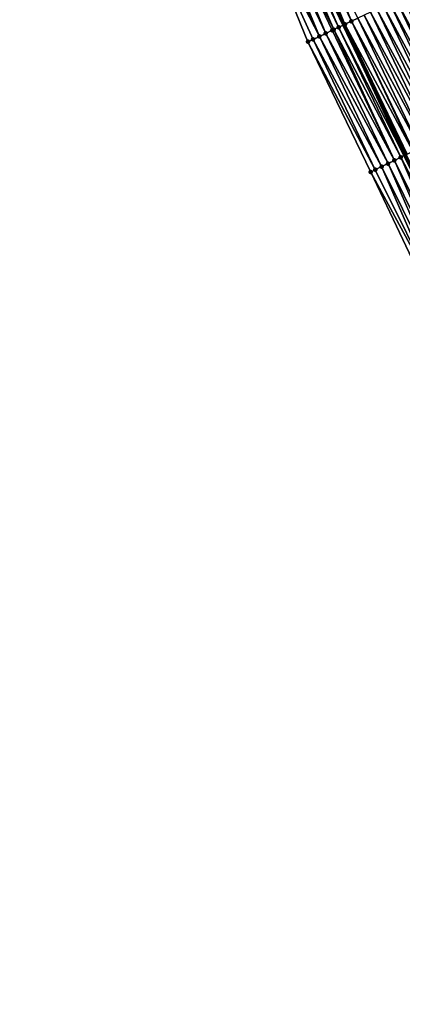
# Model space of a CAD drawing. Header units: feet. Extents: x 2007189 to 2022806, y 818621 to 837694.
# Tile 189 of 256: x 2011894 to 2011948, y 825618 to 825757. Entities that reach past the tile are written whole.
import ezdxf

# ---------------------------------------------------------------- set-up
doc = ezdxf.new("R2010")
doc.units = ezdxf.units.FT
doc.header["$MEASUREMENT"] = 0
for name, color, linetype, lineweight in [('EP_Travel Lane', 172, 'Continuous', 53), ('Road Shots', 141, 'Continuous', 100), ('Road X-Section', 40, 'Continuous', 13)]:
    doc.layers.add(name, color=color, linetype=linetype, lineweight=lineweight)
doc.layers.add('I-77-MM17-21_SB-Surface-Border', color=7, linetype='Continuous')
doc.layers.add('I-77-MM17-21_SB-Surface-TIN', color=7, linetype='Continuous')

msp = doc.modelspace()

# ---------------------------------------------------------------- linework, layer by layer
at = {"layer": 'EP_Travel Lane'}
msp.add_polyline3d([(2011896.79101751, 825847.1262800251, 324.9454675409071), (2011905.180451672, 825828.9721338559, 325.1568224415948), (2011913.701363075, 825810.6218169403, 325.3880434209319), (2011922.28296455, 825792.5575838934, 325.5871844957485), (2011930.864710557, 825774.4930466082, 325.751453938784), (2011939.446367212, 825756.4286974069, 325.9372686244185), (2011948.227863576, 825738.0689882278, 326.0821515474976), (2011957.063169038, 825720.1265619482, 326.1713105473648), (2011965.898589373, 825702.1839023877, 326.212949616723), (2011974.734025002, 825684.2412117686, 326.2482468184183), (2011983.707247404, 825666.0826881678, 326.2730386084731), (2011992.770187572, 825648.2538457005, 326.2442424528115), (2012001.833100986, 825630.4250558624, 326.2422118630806), (2012010.896015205, 825612.5962644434, 326.2392969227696)], dxfattribs=at)
at = {"layer": 'I-77-MM17-21_SB-Surface-Border', "color": 3, "linetype": 'Continuous', "lineweight": -3}
msp.add_polyline3d([(2012008.256578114, 825611.2545696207, 326.2436823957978), (2011998.777526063, 825628.8718510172, 326.256835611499), (2011988.573666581, 825646.1207594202, 326.2974767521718), (2011979.549074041, 825663.9690702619, 326.3162745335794), (2011969.981541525, 825681.8929778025, 326.3155850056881), (2011960.838219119, 825699.6835074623, 326.279414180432), (2011951.911777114, 825717.5811754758, 326.2362635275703), (2011943.324197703, 825735.6461292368, 326.1639419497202), (2011934.442048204, 825754.0539478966, 326.0711691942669), (2011926.876137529, 825772.6002831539, 325.8557425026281), (2011918.111044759, 825790.5773278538, 325.6508348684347), (2011911.256532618, 825809.4615583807, 325.4451628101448), (2011902.095382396, 825827.5473982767, 325.2317235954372), (2011893.691531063, 825845.69492447, 325.023744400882)], dxfattribs=at)
at = {"layer": 'I-77-MM17-21_SB-Surface-TIN', "color": 128, "linetype": 'Continuous', "lineweight": -3}
for points in [[(2011939.679093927, 825756.5391269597, 325.9302394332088), (2011932.004375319, 825775.033731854, 325.7086897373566), (2011931.100898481, 825774.6050948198, 325.742105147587)], [(2011940.582588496, 825756.9677266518, 325.8925463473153), (2011932.907841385, 825775.4623915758, 325.677873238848), (2011932.004375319, 825775.033731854, 325.7086897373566)], [(2011939.679093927, 825756.5391269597, 325.9302394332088), (2011940.582588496, 825756.9677266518, 325.8925463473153), (2011932.004375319, 825775.033731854, 325.7086897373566)], [(2011940.582588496, 825756.9677266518, 325.8925463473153), (2011941.486078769, 825757.3963353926, 325.8558898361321), (2011932.907841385, 825775.4623915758, 325.677873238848)], [(2011936.968782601, 825755.2529648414, 326.0017310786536), (2011929.293980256, 825773.7477460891, 325.8003831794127), (2011928.390567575, 825773.3189739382, 325.8183205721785)], [(2011938.078162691, 825755.7794567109, 325.9764079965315), (2011930.197411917, 825774.1764782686, 325.7778669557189), (2011929.293980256, 825773.7477460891, 325.8003831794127)], [(2011936.968782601, 825755.2529648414, 326.0017310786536), (2011937.872207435, 825755.6817113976, 325.9808617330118), (2011929.293980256, 825773.7477460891, 325.8003831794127)], [(2011937.872207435, 825755.6817113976, 325.9808617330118), (2011938.078162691, 825755.7794567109, 325.9764079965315), (2011929.293980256, 825773.7477460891, 325.8003831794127)], [(2011938.775642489, 825756.1104364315, 325.957526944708), (2011930.864710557, 825774.4930466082, 325.751453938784), (2011930.197411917, 825774.1764782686, 325.7778669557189)], [(2011938.078162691, 825755.7794567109, 325.9764079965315), (2011938.775642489, 825756.1104364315, 325.957526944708), (2011930.197411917, 825774.1764782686, 325.7778669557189)], [(2011931.100898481, 825774.6050948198, 325.742105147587), (2011930.864710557, 825774.4930466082, 325.751453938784), (2011939.446367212, 825756.4286974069, 325.9372686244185)], [(2011938.775642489, 825756.1104364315, 325.957526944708), (2011939.446367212, 825756.4286974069, 325.9372686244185), (2011930.864710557, 825774.4930466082, 325.751453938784)], [(2011939.679093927, 825756.5391269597, 325.9302394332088), (2011931.100898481, 825774.6050948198, 325.742105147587), (2011939.446367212, 825756.4286974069, 325.9372686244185)], [(2011936.065345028, 825754.8242451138, 326.0256737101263), (2011927.487139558, 825772.890234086, 325.8399578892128), (2011926.876137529, 825772.6002831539, 325.8557425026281)], [(2011934.442048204, 825754.0539478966, 326.0711691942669), (2011935.161907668, 825754.3955249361, 326.0495648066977), (2011926.876137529, 825772.6002831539, 325.8557425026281)], [(2011935.161907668, 825754.3955249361, 326.0495648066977), (2011936.065345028, 825754.8242451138, 326.0256737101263), (2011926.876137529, 825772.6002831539, 325.8557425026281)], [(2011936.065345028, 825754.8242451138, 326.0256737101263), (2011928.390567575, 825773.3189739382, 325.8183205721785), (2011927.487139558, 825772.890234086, 325.8399578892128)], [(2011936.065345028, 825754.8242451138, 326.0256737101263), (2011936.968782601, 825755.2529648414, 326.0017310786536), (2011928.390567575, 825773.3189739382, 325.8183205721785)], [(2011955.622125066, 825741.7213233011, 325.7778434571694), (2011946.907035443, 825759.9679561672, 325.6323228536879), (2011946.003553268, 825759.5393303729, 325.6670258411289)], [(2011956.518713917, 825742.1641872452, 325.7411416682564), (2011947.81052916, 825760.396557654, 325.5948353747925), (2011946.907035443, 825759.9679561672, 325.6323228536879)], [(2011955.622125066, 825741.7213233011, 325.7778434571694), (2011956.518713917, 825742.1641872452, 325.7411416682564), (2011946.907035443, 825759.9679561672, 325.6323228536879)], [(2011952.035759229, 825739.9498886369, 325.9289499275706), (2011943.293057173, 825758.2535573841, 325.7830934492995), (2011942.389571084, 825757.8249398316, 325.8187405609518)], [(2011952.93235216, 825740.3927443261, 325.8905670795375), (2011944.196551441, 825758.6821577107, 325.7454730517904), (2011943.293057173, 825758.2535573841, 325.7830934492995)], [(2011952.035759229, 825739.9498886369, 325.9289499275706), (2011952.93235216, 825740.3927443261, 325.8905670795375), (2011943.293057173, 825758.2535573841, 325.7830934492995)], [(2011953.828955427, 825740.8355790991, 325.8479247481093), (2011945.10006668, 825759.1107138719, 325.7027933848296), (2011944.196551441, 825758.6821577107, 325.7454730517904)], [(2011952.93235216, 825740.3927443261, 325.8905670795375), (2011953.828955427, 825740.8355790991, 325.8479247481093), (2011944.196551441, 825758.6821577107, 325.7454730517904)], [(2011954.725545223, 825741.2784411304, 325.8108334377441), (2011946.003553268, 825759.5393303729, 325.6670258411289), (2011945.10006668, 825759.1107138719, 325.7027933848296)], [(2011953.828955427, 825740.8355790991, 325.8479247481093), (2011954.725545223, 825741.2784411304, 325.8108334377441), (2011945.10006668, 825759.1107138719, 325.7027933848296)], [(2011954.725545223, 825741.2784411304, 325.8108334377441), (2011955.622125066, 825741.7213233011, 325.7778434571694), (2011946.003553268, 825759.5393303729, 325.6670258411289)], [(2011949.265710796, 825738.581677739, 326.0481718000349), (2011940.582588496, 825756.9677266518, 325.8925463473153), (2011939.679093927, 825756.5391269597, 325.9302394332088)], [(2011950.24257638, 825739.0641711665, 326.0044749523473), (2011941.486078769, 825757.3963353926, 325.8558898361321), (2011940.582588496, 825756.9677266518, 325.8925463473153)], [(2011949.265710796, 825738.581677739, 326.0481718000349), (2011949.345978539, 825738.6213254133, 326.0448812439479), (2011940.582588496, 825756.9677266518, 325.8925463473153)], [(2011949.345978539, 825738.6213254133, 326.0448812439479), (2011950.24257638, 825739.0641711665, 326.0044749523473), (2011940.582588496, 825756.9677266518, 325.8925463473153)], [(2011951.139160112, 825739.5070454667, 325.9698821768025), (2011942.389571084, 825757.8249398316, 325.8187405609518), (2011941.486078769, 825757.3963353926, 325.8558898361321)], [(2011950.24257638, 825739.0641711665, 326.0044749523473), (2011951.139160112, 825739.5070454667, 325.9698821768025), (2011941.486078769, 825757.3963353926, 325.8558898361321)], [(2011951.139160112, 825739.5070454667, 325.9698821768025), (2011952.035759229, 825739.9498886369, 325.9289499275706), (2011942.389571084, 825757.8249398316, 325.8187405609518)], [(2011946.656347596, 825737.2924591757, 326.0991049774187), (2011937.872207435, 825755.6817113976, 325.9808617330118), (2011936.968782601, 825755.2529648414, 326.0017310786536)], [(2011946.656347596, 825737.2924591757, 326.0991049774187), (2011938.078162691, 825755.7794567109, 325.9764079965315), (2011937.872207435, 825755.6817113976, 325.9808617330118)], [(2011947.552866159, 825737.7354653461, 326.0913670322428), (2011938.775642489, 825756.1104364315, 325.957526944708), (2011938.078162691, 825755.7794567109, 325.9764079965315)], [(2011946.656347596, 825737.2924591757, 326.0991049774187), (2011947.552866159, 825737.7354653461, 326.0913670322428), (2011938.078162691, 825755.7794567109, 325.9764079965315)], [(2011948.018370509, 825737.9654913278, 326.0875798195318), (2011939.446367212, 825756.4286974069, 325.9372686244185), (2011938.775642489, 825756.1104364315, 325.957526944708)], [(2011947.552866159, 825737.7354653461, 326.0913670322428), (2011948.018370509, 825737.9654913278, 326.0875798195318), (2011938.775642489, 825756.1104364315, 325.957526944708)], [(2011948.449402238, 825738.1784360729, 326.0764111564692), (2011939.679093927, 825756.5391269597, 325.9302394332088), (2011939.446367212, 825756.4286974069, 325.9372686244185)], [(2011948.018370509, 825737.9654913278, 326.0875798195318), (2011948.227863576, 825738.0689882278, 326.0821515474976), (2011939.446367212, 825756.4286974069, 325.9372686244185)], [(2011948.449402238, 825738.1784360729, 326.0764111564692), (2011939.446367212, 825756.4286974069, 325.9372686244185), (2011948.227863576, 825738.0689882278, 326.0821515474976)], [(2011948.449402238, 825738.1784360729, 326.0764111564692), (2011949.265710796, 825738.581677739, 326.0481718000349), (2011939.679093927, 825756.5391269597, 325.9302394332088)], [(2011943.966725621, 825735.9635747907, 326.1496330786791), (2011935.161907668, 825754.3955249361, 326.0495648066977), (2011934.442048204, 825754.0539478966, 326.0711691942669)], [(2011943.324197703, 825735.6461292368, 326.1639419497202), (2011943.966725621, 825735.9635747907, 326.1496330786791), (2011934.442048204, 825754.0539478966, 326.0711691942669)], [(2011944.863260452, 825736.4065480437, 326.1351916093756), (2011936.065345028, 825754.8242451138, 326.0256737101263), (2011935.161907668, 825754.3955249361, 326.0495648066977)], [(2011943.966725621, 825735.9635747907, 326.1496330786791), (2011944.863260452, 825736.4065480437, 326.1351916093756), (2011935.161907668, 825754.3955249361, 326.0495648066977)], [(2011945.759796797, 825736.8495182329, 326.1201262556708), (2011936.968782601, 825755.2529648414, 326.0017310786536), (2011936.065345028, 825754.8242451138, 326.0256737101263)], [(2011944.863260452, 825736.4065480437, 326.1351916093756), (2011945.759796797, 825736.8495182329, 326.1201262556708), (2011936.065345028, 825754.8242451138, 326.0256737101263)], [(2011945.759796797, 825736.8495182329, 326.1201262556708), (2011946.656347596, 825737.2924591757, 326.0991049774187), (2011936.968782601, 825755.2529648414, 326.0017310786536)], [(2011955.517151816, 825719.3626238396, 326.1865692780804), (2011947.552866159, 825737.7354653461, 326.0913670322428), (2011946.656347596, 825737.2924591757, 326.0991049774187)], [(2011956.839513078, 825720.0160612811, 326.1759927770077), (2011948.018370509, 825737.9654913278, 326.0875798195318), (2011947.552866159, 825737.7354653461, 326.0913670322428)], [(2011955.517151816, 825719.3626238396, 326.1865692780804), (2011956.413673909, 825719.8056228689, 326.1773753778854), (2011947.552866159, 825737.7354653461, 326.0913670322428)], [(2011956.413673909, 825719.8056228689, 326.1773753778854), (2011956.839513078, 825720.0160612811, 326.1759927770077), (2011947.552866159, 825737.7354653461, 326.0913670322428)], [(2011952.827572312, 825718.0336535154, 326.2196013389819), (2011943.966725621, 825735.9635747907, 326.1496330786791), (2011943.324197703, 825735.6461292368, 326.1639419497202)], [(2011952.827572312, 825718.0336535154, 326.2196013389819), (2011944.863260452, 825736.4065480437, 326.1351916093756), (2011943.966725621, 825735.9635747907, 326.1496330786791)], [(2011953.72410681, 825718.4766274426, 326.20529549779), (2011945.759796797, 825736.8495182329, 326.1201262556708), (2011944.863260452, 825736.4065480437, 326.1351916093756)], [(2011952.827572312, 825718.0336535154, 326.2196013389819), (2011953.72410681, 825718.4766274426, 326.20529549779), (2011944.863260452, 825736.4065480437, 326.1351916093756)], [(2011954.62063935, 825718.9196053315, 326.1917964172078), (2011946.656347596, 825737.2924591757, 326.0991049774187), (2011945.759796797, 825736.8495182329, 326.1201262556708)], [(2011953.72410681, 825718.4766274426, 326.20529549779), (2011954.62063935, 825718.9196053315, 326.1917964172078), (2011945.759796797, 825736.8495182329, 326.1201262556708)], [(2011954.62063935, 825718.9196053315, 326.1917964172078), (2011955.517151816, 825719.3626238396, 326.1865692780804), (2011946.656347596, 825737.2924591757, 326.0991049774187)], [(2011951.911777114, 825717.5811754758, 326.2362635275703), (2011951.931032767, 825717.5906898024, 326.2359872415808), (2011943.324197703, 825735.6461292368, 326.1639419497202)], [(2011951.931032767, 825717.5906898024, 326.2359872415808), (2011952.827572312, 825718.0336535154, 326.2196013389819), (2011943.324197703, 825735.6461292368, 326.1639419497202)]]:
    msp.add_3dface(points, dxfattribs=at)
at = {"layer": 'Road Shots', "lineweight": 100}
for p in [(2011940.582588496, 825756.9677266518, 325.8925463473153), (2011937.872207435, 825755.6817113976, 325.9808617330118), (2011938.078162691, 825755.7794567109, 325.9764079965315), (2011938.775642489, 825756.1104364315, 325.957526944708), (2011939.679093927, 825756.5391269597, 325.9302394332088), (2011934.442048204, 825754.0539478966, 326.0711691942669), (2011935.161907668, 825754.3955249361, 326.0495648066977), (2011936.065345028, 825754.8242451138, 326.0256737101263), (2011936.968782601, 825755.2529648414, 326.0017310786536), (2011947.552866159, 825737.7354653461, 326.0913670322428), (2011943.966725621, 825735.9635747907, 326.1496330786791), (2011944.863260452, 825736.4065480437, 326.1351916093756), (2011945.759796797, 825736.8495182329, 326.1201262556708), (2011946.656347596, 825737.2924591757, 326.0991049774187), (2011943.324197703, 825735.6461292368, 326.1639419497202)]:
    msp.add_point(p, dxfattribs=at)
at = {"layer": 'Road X-Section', "extrusion": (0.4289087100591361, -0.903296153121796, 0.009663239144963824), "elevation": 117038.8968102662, "flags": 128}
msp.add_lwpolyline([(2171694.93933679, -806.6207220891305), (2171693.93933679, -806.5742166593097), (2171692.93933679, -806.5289162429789), (2171691.93933679, -806.4815310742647), (2171690.93933679, -806.4326003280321), (2171689.93933679, -806.4025893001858), (2171688.93933679, -806.351634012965), (2171687.939336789, -806.3189165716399), (2171686.93933679, -806.2795773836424), (2171685.93933679, -806.2418323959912), (2171685.898738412, -806.2403698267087), (2171684.93933679, -806.2113279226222), (2171683.93933679, -806.1799443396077), (2171682.93933679, -806.1447079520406), (2171681.93933679, -806.1113588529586), (2171680.93933679, -806.0802977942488), (2171679.93933679, -806.0461933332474), (2171678.93933679, -806.0108125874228), (2171677.93933679, -805.9697216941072), (2171676.93933679, -805.9326757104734), (2171675.93933679, -805.9064981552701), (2171674.93933679, -805.8782797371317), (2171673.93933679, -805.8457245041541), (2171672.93933679, -805.8101015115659), (2171671.93933679, -805.7724114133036), (2171670.93933679, -805.7334100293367), (2171669.93933679, -805.6993350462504), (2171668.93933679, -805.6627990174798), (2171667.93933679, -805.6275101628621), (2171666.93933679, -805.5825391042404), (2171665.939336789, -805.5519740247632), (2171664.93933679, -805.5204534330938), (2171663.93933679, -805.4754755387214), (2171662.93933679, -805.4414865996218), (2171661.939336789, -805.4176188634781), (2171660.93933679, -805.3801296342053), (2171659.93933679, -805.3454250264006), (2171658.93933679, -805.3096558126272), (2171657.93933679, -805.2669741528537), (2171656.939336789, -805.2293519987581), (2171655.93933679, -805.1937032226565), (2171654.93933679, -805.1565522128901), (2171653.93933679, -805.1198939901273), (2171652.93933679, -805.0821991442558), (2171651.93933679, -805.0549103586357), (2171651.16730984, -805.036028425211), (2171650.93933679, -805.0315744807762), (2171649.93933679, -805.0107041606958), (2171648.93933679, -804.9867604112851), (2171647.939336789, -804.9628681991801), (2171647.142547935, -804.941262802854)], dxfattribs=at)
at = {"layer": 'Road X-Section', "extrusion": (0.4430375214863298, -0.8964863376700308, 0.005477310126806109), "elevation": 151107.4449425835, "flags": 128}
msp.add_lwpolyline([(2169591.837452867, -503.1276873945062), (2169590.837452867, -503.0807931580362), (2169589.837452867, -503.033527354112), (2169588.837452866, -502.9858331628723), (2169587.837452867, -502.9432944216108), (2169586.837452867, -502.9045938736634), (2169585.837452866, -502.8556252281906), (2169584.837452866, -502.8177418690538), (2169583.837452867, -502.7782893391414), (2169582.837452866, -502.7479063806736), (2169581.837452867, -502.7147132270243), (2169580.837452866, -502.6841614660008), (2169579.837452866, -502.6497706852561), (2169578.837452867, -502.6156819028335), (2169577.837452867, -502.5831368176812), (2169576.837452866, -502.5479170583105), (2169575.837452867, -502.5143642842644), (2169574.837452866, -502.4744235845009), (2169573.837452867, -502.4362729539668), (2169572.837452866, -502.4118021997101), (2169571.837452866, -502.3832061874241), (2169570.837452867, -502.3481479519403), (2169569.837452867, -502.3166960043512), (2169568.837452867, -502.2780064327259), (2169567.837452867, -502.2390694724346), (2169566.837452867, -502.2078713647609), (2169565.837452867, -502.1724025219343), (2169564.837452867, -502.1354757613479), (2169563.837452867, -502.0905591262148), (2169562.837452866, -502.0584594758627), (2169561.837452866, -502.0299102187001), (2169560.837452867, -501.9784167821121), (2169559.837452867, -501.95926741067), (2169558.837452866, -501.9287259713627), (2169557.837452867, -501.8920236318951), (2169556.837452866, -501.8590331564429), (2169555.837452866, -501.8219412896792), (2169554.837452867, -501.7792983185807), (2169553.837452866, -501.740914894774), (2169552.837452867, -501.6999820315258), (2169551.837452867, -501.6653887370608), (2169550.837452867, -501.6249818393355), (2169550.747927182, -501.6216912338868), (2169549.837452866, -501.5934514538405), (2169549.356689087, -501.5822826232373), (2169548.837452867, -501.5784953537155), (2169547.837452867, -501.5707572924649), (2169546.837452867, -501.5497356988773), (2169545.837452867, -501.5346701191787), (2169544.837452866, -501.5202284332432), (2169544.120784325, -501.5059193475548)], dxfattribs=at)

doc.saveas('drawing.dxf')
